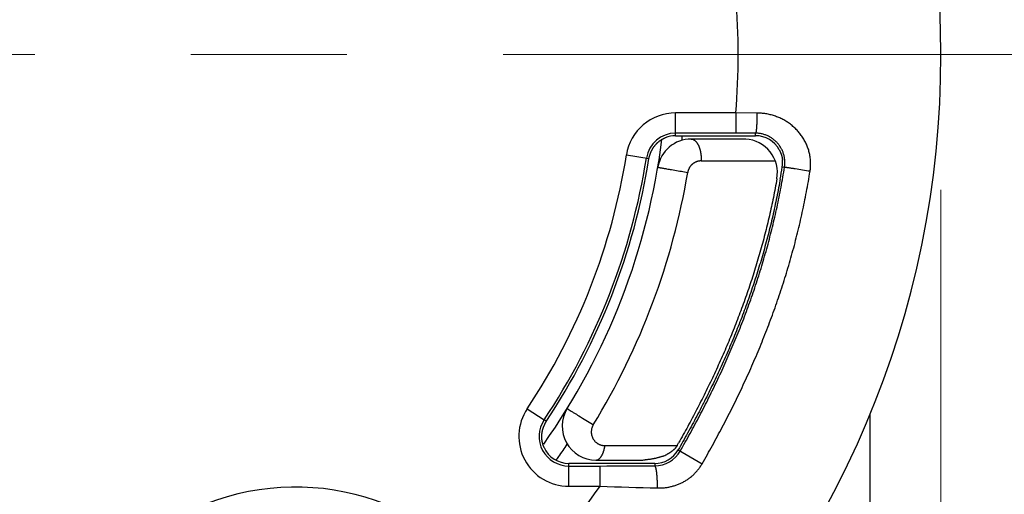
# Model space of a CAD drawing. Header units: millimetres. Extents: x 0 to 840, y 0 to 594.
# Tile 101 of 139: x 404 to 418, y 489 to 496. Entities that reach past the tile are written whole.
import ezdxf

# ---------------------------------------------------------------- set-up
doc = ezdxf.new("R2010")
doc.units = ezdxf.units.MM
doc.header["$LTSCALE"] = 0.36378
doc.linetypes.add('CENTER', pattern=[50.8, 31.75, -6.35, 6.35, -6.35])
doc.layers.add('NoLayerName_001', color=7, linetype='Continuous')
doc.styles.get("Standard").update_dxf_attribs({"font": 'txt', "bigfont": 'extfont2'})
doc.dimstyles.get("Standard").update_dxf_attribs({"dimtxt": 2.5, "dimasz": 2.5, "dimexe": 1, "dimexo": 1, "dimtad": 1, "dimdec": 3, "dimzin": 0, "dimdsep": 46, "dimtxsty": 'Standard', "dimcen": 2.5, "dimadec": 3, "dimazin": 0, "dimtfac": 0.75, "dimtdec": 3, "dimtmove": 0, "dimatfit": 3, "dimfxl": 1, "dimarcsym": 0})

# ---------------------------------------------------------------- blocks, each defined once
blk = doc.blocks.new('DIM_0002')
at = {"color": 3, "linetype": 'Continuous', "lineweight": 13}
blk.add_arc((51.634, 49.634), 49.634, 180, 90, dxfattribs=at)
blk = doc.blocks.new('_OPEN30')
at = {"color": 0, "linetype": 'ByBlock', "lineweight": -2}
for p, q in [((-1, 0.267949), (0, 0)), ((0, 0), (-1, -0.267949)), ((0, 0), (-1, 0))]:
    blk.add_line(p, q, dxfattribs=at)
blk = doc.blocks.new('*D76')
at = {"layer": 'Defpoints', "color": 0}
for p in [(417.248, 495.262), (489.197, 440.423), (489.197, 435.262)]:
    blk.add_point(p, dxfattribs=at)
at = {"layer": 'NoLayerName_001', "color": 0, "linetype": 'Continuous', "lineweight": 13}
for p, q in [((417.248, 493.262), (417.248, 438.423)), ((489.197, 437.262), (489.197, 442.423)), ((420.248, 440.423), (486.197, 440.423))]:
    blk.add_line(p, q, dxfattribs=at)
at = {"layer": 'NoLayerName_001', "color": 0, "lineweight": 13, "xscale": 3, "yscale": 3, "zscale": 3, "rotation": 180}
blk.add_blockref('_OPEN30', (417.248, 440.423), dxfattribs=at)
at = {"layer": 'NoLayerName_001', "color": 0, "lineweight": 13, "xscale": 3, "yscale": 3, "zscale": 3}
blk.add_blockref('_OPEN30', (489.197, 440.423), dxfattribs=at)
at = {"layer": 'NoLayerName_001', "color": 0, "lineweight": 13, "insert": (453.222, 445.923), "char_height": 7, "attachment_point": 5}
blk.add_mtext('\\W0.8000;７２', dxfattribs=at)
blk = doc.blocks.new('*D77')
at = {"layer": 'Defpoints', "color": 0}
for p in [(417.248, 495.262), (363.248, 484.685), (363.248, 440.423)]:
    blk.add_point(p, dxfattribs=at)
at = {"layer": 'NoLayerName_001', "color": 0, "linetype": 'Continuous', "lineweight": 13}
for p, q in [((417.248, 493.262), (417.248, 438.423)), ((363.248, 482.685), (363.248, 438.423)), ((414.248, 440.423), (366.248, 440.423))]:
    blk.add_line(p, q, dxfattribs=at)
at = {"layer": 'NoLayerName_001', "color": 0, "lineweight": 13, "xscale": 3, "yscale": 3, "zscale": 3, "rotation": 180}
blk.add_blockref('_OPEN30', (363.248, 440.423), dxfattribs=at)
at = {"layer": 'NoLayerName_001', "color": 0, "lineweight": 13, "xscale": 3, "yscale": 3, "zscale": 3}
blk.add_blockref('_OPEN30', (417.248, 440.423), dxfattribs=at)
at = {"layer": 'NoLayerName_001', "color": 0, "lineweight": 13, "insert": (373.478, 445.923), "char_height": 7, "attachment_point": 5}
blk.add_mtext('\\W0.8000;54', dxfattribs=at)

msp = doc.modelspace()

# ---------------------------------------------------------------- linework, layer by layer
at = {"layer": 'NoLayerName_001', "color": 2, "linetype": 'CENTER', "lineweight": 13}
msp.add_line((533.1971, 495.2623), (326.4104, 495.2623), dxfattribs=at)
at = {"layer": 'NoLayerName_001', "color": 8, "linetype": 'Continuous', "lineweight": 25}
for p, q in [((413.3213, 494.0628), (413.3214, 494.4002)), ((414.2137, 494.4), (413.3214, 494.4002)), ((414.2137, 494.4), (414.2136, 494.1)), ((414.5246, 494.3981), (414.2137, 494.4)), ((414.2136, 494.1), (413.3213, 494.1003)), ((414.5038, 494.0998), (414.2136, 494.1)), ((414.5038, 494.0628), (414.5038, 494.0998)), ((412.5929, 493.7785), (412.9296, 493.725)), ((413.6992, 493.6892), (414.7952, 493.6892)), ((414.8988, 493.5999), (414.9327, 493.5945)), ((411.125, 490.0222), (411.3746, 489.8558)), ((411.4095, 489.8325), (411.3746, 489.8558)), ((412.2748, 489.476), (413.3432, 489.476)), ((413.3587, 489.4136), (413.7146, 489.2091)), ((411.7402, 488.8743), (411.7398, 489.2128)), ((411.7398, 489.1743), (412.2024, 489.1748)), ((412.2026, 488.8748), (412.2024, 489.1748)), ((413.0118, 489.2128), (413.0118, 489.1764)), ((411.7402, 488.8743), (412.2026, 488.8748))]:
    msp.add_line(p, q, dxfattribs=at)
at = {"layer": 'NoLayerName_001', "color": 7, "linetype": 'Continuous', "lineweight": 25}
for p, q in [((413.3213, 494.0628), (413.5073, 494.0628)), ((413.5073, 494.0628), (413.6978, 494.0628)), ((414.3133, 494.0128), (413.5507, 494.0128)), ((413.6978, 494.0628), (414.2957, 494.0628)), ((414.2957, 494.0628), (414.3133, 494.0628)), ((414.3133, 494.0628), (414.5038, 494.0628)), ((414.8682, 493.4179), (414.8646, 493.3974)), ((416.1976, 489.9458), (416.1976, 485.3633)), ((413.3432, 489.476), (413.3487, 489.4857)), ((413.3487, 489.4857), (413.3603, 489.5061)), ((413.3603, 489.5061), (413.3663, 489.5167)), ((412.1418, 489.2128), (411.7398, 489.2128)), ((412.1418, 489.2628), (412.7955, 489.2628)), ((412.1818, 489.2128), (412.1418, 489.2128)), ((412.7955, 489.2128), (412.1818, 489.2128)), ((412.811, 489.2128), (412.7955, 489.2128)), ((413.0118, 489.2128), (412.811, 489.2128))]:
    msp.add_line(p, q, dxfattribs=at)
for centre, radius, start, end in [((403.2476, 495.2628), 14, 270, 90), ((403.1976, 495.2628), 10, 324.79689, 352.78769), ((413.5507, 493.5128), 0.5, 90, 170.40597), ((413.3211, 493.6641), 0.3987, 89.96619, 112.55507), ((414.3133, 492.9725), 1.0404, 87.49307, 90.00273), ((414.3273, 493.5128), 0.5, 350.00837, 86.38193), ((414.5039, 493.6629), 0.3999, 28.41244, 90.00918), ((403.2476, 495.2628), 9.8, 326.36354, 350.97515), ((414.5015, 493.6628), 0.4023, 350.99692, 5.5522), ((404.2274, 495.3011), 10.8062, 349.96407, 350.94232), ((412.1418, 489.7628), 0.5, 148.41188, 270), ((411.7398, 489.6129), 0.4, 204.00794, 269.99481), ((413.0117, 489.613), 0.4001, 270.01063, 330.12372), ((412.9046, 489.9208), 0.6426, 291.00861, 296.26737), ((412.7957, 490.3618), 1.099, 269.98742, 273.97897)]:
    msp.add_arc(centre, radius, start, end, dxfattribs=at)
at = {"layer": 'NoLayerName_001', "color": 8, "linetype": 'Continuous', "lineweight": 25}
for centre, radius, start, end in [((403.2476, 495.2628), 11, 355.50094, 4.49906), ((413.3212, 493.6629), 0.7374, 89.98286, 170.97848), ((413.3212, 493.6629), 0.4374, 89.98298, 170.97813), ((403.2138, 495.2599), 10.2784, 352.92404, 353.11139), ((403.2107, 495.2603), 10.2815, 353.11139, 353.31075), ((403.2731, 495.2557), 9.4362, 326.316, 350.99371), ((403.2732, 495.2556), 9.7361, 326.31554, 350.99332), ((403.158, 495.2602), 10.4875, 328.53149, 350.44874), ((411.7393, 489.6126), 0.7383, 146.30431, 270.06661), ((411.7393, 489.6126), 0.4383, 146.30386, 270.06717), ((403.2297, 495.2758), 10.2696, 324.51828, 325.7528), ((403.0238, 495.4212), 10.5216, 324.15808, 324.52452), ((413.0094, 489.6139), 0.4376, 270.31707, 330.16773), ((411.8353, 882.2792), 393.1046, 270.053506, 270.171491), ((407.6976, 485.2128), 3.65, 33.29974, 194.46645), ((403.2476, 495.2628), 11, 312.99091, 324.49824), ((419.4856, 722.3727), 233.6114, 268.213493, 268.422055)]:
    msp.add_arc(centre, radius, start, end, dxfattribs=at)
for points, knots in [([(414.5246, 494.3981), (414.5246, 494.3941), (414.5246, 494.3861), (414.5245, 494.3741), (414.5244, 494.3621), (414.5243, 494.35), (414.5241, 494.338), (414.5239, 494.326), (414.5236, 494.314), (414.5233, 494.302), (414.523, 494.2899), (414.5227, 494.2799), (414.5224, 494.2719), (414.5222, 494.2659), (414.522, 494.2599), (414.5218, 494.2539), (414.5215, 494.2479), (414.5213, 494.2419), (414.521, 494.2359), (414.5207, 494.2299), (414.5204, 494.2239), (414.5201, 494.2179), (414.5198, 494.2119), (414.5194, 494.2059), (414.519, 494.1999), (414.5187, 494.1939), (414.5183, 494.1879), (414.5178, 494.1819), (414.5174, 494.1759), (414.5169, 494.1699), (414.5164, 494.1639), (414.5158, 494.1579), (414.5152, 494.152), (414.5146, 494.146), (414.5139, 494.14), (414.5131, 494.1341), (414.5123, 494.1281), (414.5114, 494.1221), (414.5103, 494.1162), (414.5094, 494.1123), (414.5089, 494.1103)], [0, 0, 0, 0, 0.01202057, 0.02404121, 0.03606191, 0.04808266, 0.0601035, 0.07212443, 0.08414549, 0.09616671, 0.10818815, 0.12020984, 0.1262207, 0.13223149, 0.13824213, 0.14425256, 0.15026273, 0.15627257, 0.16228202, 0.16829106, 0.17429985, 0.1803087, 0.18631794, 0.19232789, 0.1983389, 0.20435131, 0.21036549, 0.21638126, 0.22239711, 0.22841135, 0.23442235, 0.24042854, 0.2464284, 0.25242201, 0.25841646, 0.264421, 0.27044536, 0.27649938, 0.28256386, 0.28857556, 0.28857556, 0.28857556, 0.28857556]), ([(414.5906, 494.3951), (414.5796, 494.3958), (414.5576, 494.3977), (414.5356, 494.3978), (414.5246, 494.3981)], [0, 0, 0, 0, 0.033056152, 0.066049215, 0.066049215, 0.066049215, 0.066049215]), ([(415.3108, 493.5355), (415.3123, 493.5464), (415.3157, 493.5682), (415.3184, 493.6011), (415.3198, 493.6341), (415.3195, 493.6672), (415.3177, 493.7002), (415.3144, 493.7331), (415.3095, 493.7658), (415.303, 493.7982), (415.2951, 493.8303), (415.2857, 493.862), (415.2749, 493.8932), (415.2626, 493.9238), (415.2489, 493.9539), (415.234, 493.9834), (415.2177, 494.0121), (415.2001, 494.0401), (415.1814, 494.0673), (415.1615, 494.0936), (415.1404, 494.1191), (415.1182, 494.1436), (415.095, 494.1672), (415.0708, 494.1898), (415.0457, 494.2114), (415.0197, 494.232), (414.9928, 494.2514), (414.9651, 494.2698), (414.9367, 494.287), (414.9076, 494.3031), (414.8778, 494.318), (414.8475, 494.3317), (414.8166, 494.3441), (414.7853, 494.3552), (414.7535, 494.3651), (414.7214, 494.3737), (414.689, 494.381), (414.6563, 494.387), (414.6235, 494.3919), (414.6015, 494.3939), (414.5906, 494.3951)], [0, 0, 0, 0, 0.0329824, 0.0660057, 0.0990564, 0.1321198, 0.1651813, 0.1982292, 0.2312661, 0.2642966, 0.2973241, 0.3303511, 0.3633796, 0.3964104, 0.4294422, 0.4624716, 0.4954938, 0.5285054, 0.5615136, 0.5945281, 0.6275568, 0.6606066, 0.693683, 0.7267889, 0.7599248, 0.7930894, 0.8262801, 0.8594934, 0.8927249, 0.92597, 0.9592239, 0.9924821, 1.0257411, 1.058998, 1.0922487, 1.1254871, 1.1587063, 1.1918981, 1.2250538, 1.2581643, 1.2581643, 1.2581643, 1.2581643]), ([(414.5089, 494.1103), (414.5084, 494.1084), (414.5078, 494.1044), (414.505, 494.1014), (414.5038, 494.0998)], [0, 0, 0, 0, 0.005914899, 0.01186799, 0.01186799, 0.01186799, 0.01186799]), ([(414.9327, 493.5945), (414.9338, 493.6027), (414.9363, 493.6192), (414.9379, 493.6442), (414.9383, 493.6693), (414.9372, 493.6944), (414.9347, 493.7194), (414.9308, 493.7443), (414.9255, 493.7688), (414.9188, 493.7931), (414.9106, 493.8169), (414.9011, 493.8401), (414.8903, 493.8628), (414.8782, 493.8847), (414.8649, 493.906), (414.8504, 493.9265), (414.8347, 493.9461), (414.818, 493.9647), (414.8001, 493.9824), (414.7814, 493.999), (414.7616, 494.0145), (414.7411, 494.0289), (414.7197, 494.0421), (414.6975, 494.054), (414.6747, 494.0646), (414.6513, 494.0738), (414.6274, 494.0817), (414.6031, 494.0882), (414.5785, 494.0933), (414.5537, 494.0969), (414.5288, 494.0993), (414.5121, 494.0995), (414.5038, 494.0998)], [0, 0, 0, 0, 0.02493893, 0.04995512, 0.07503287, 0.10015488, 0.12530341, 0.1504614, 0.17561355, 0.20074766, 0.22586149, 0.2509609, 0.27604995, 0.30113103, 0.32620558, 0.35127491, 0.37634094, 0.40140686, 0.42647564, 0.45154898, 0.47662802, 0.50171417, 0.52680988, 0.55191938, 0.57704909, 0.60219802, 0.6273539, 0.65250118, 0.67762252, 0.70269994, 0.72771596, 0.75265479, 0.75265479, 0.75265479, 0.75265479]), ([(413.5507, 494.0128), (413.5539, 494.0126), (413.5604, 494.0125), (413.5699, 494.0105), (413.5791, 494.0075), (413.588, 494.0035), (413.5963, 493.9986), (413.6042, 493.993), (413.6116, 493.9868), (413.6186, 493.98), (413.6251, 493.9729), (413.6312, 493.9654), (413.6369, 493.9576), (413.6423, 493.9496), (413.6473, 493.9414), (413.652, 493.9329), (413.6564, 493.9244), (413.6605, 493.9157), (413.6644, 493.9068), (413.668, 493.8979), (413.6714, 493.8889), (413.6746, 493.8798), (413.6775, 493.8706), (413.6803, 493.8613), (413.6828, 493.852), (413.6851, 493.8426), (413.6872, 493.8331), (413.6892, 493.8237), (413.691, 493.8142), (413.6926, 493.8046), (413.694, 493.7951), (413.6953, 493.7855), (413.6964, 493.7759), (413.6973, 493.7663), (413.6981, 493.7567), (413.6987, 493.747), (413.6992, 493.7374), (413.6995, 493.7278), (413.6997, 493.7181), (413.6997, 493.7117), (413.6997, 493.7085)], [0, 0, 0, 0, 0.00964737, 0.01934336, 0.02905734, 0.03874069, 0.0484057, 0.05807463, 0.06774125, 0.07739271, 0.08704184, 0.09669553, 0.10634991, 0.11599594, 0.12563699, 0.1352779, 0.14492011, 0.15456192, 0.16420107, 0.17384005, 0.18348166, 0.19312791, 0.20277999, 0.21243838, 0.22210283, 0.23177246, 0.24144574, 0.25112057, 0.2607943, 0.27046399, 0.28012876, 0.28978912, 0.29944555, 0.30909845, 0.31874816, 0.32839494, 0.33803901, 0.3476805, 0.35731951, 0.36695607, 0.36695607, 0.36695607, 0.36695607]), ([(413.6992, 493.6892), (413.6961, 493.6892), (413.6898, 493.6891), (413.6803, 493.6884), (413.671, 493.6873), (413.6616, 493.6857), (413.6523, 493.6838), (413.6432, 493.6813), (413.6341, 493.6785), (413.6252, 493.6752), (413.6165, 493.6715), (413.608, 493.6674), (413.5996, 493.6629), (413.5915, 493.658), (413.5837, 493.6528), (413.576, 493.6472), (413.5687, 493.6412), (413.5616, 493.6349), (413.5549, 493.6283), (413.5484, 493.6213), (413.5423, 493.6141), (413.5365, 493.6066), (413.5311, 493.5988), (413.526, 493.5908), (413.5214, 493.5825), (413.5171, 493.5741), (413.5132, 493.5654), (413.5097, 493.5566), (413.5067, 493.5476), (413.504, 493.5385), (413.5018, 493.5293), (413.5007, 493.5231), (413.5001, 493.52)], [0, 0, 0, 0, 0.00942957, 0.01887651, 0.02833716, 0.03780761, 0.04728392, 0.05676226, 0.06623912, 0.07571208, 0.0851817, 0.09464893, 0.10411439, 0.11357847, 0.12304152, 0.13250393, 0.14196629, 0.15142954, 0.16089447, 0.17036168, 0.17983165, 0.18930488, 0.19878204, 0.20826407, 0.2177517, 0.22724283, 0.23673404, 0.24622145, 0.25570093, 0.26516826, 0.27461934, 0.28405034, 0.28405034, 0.28405034, 0.28405034]), ([(413.6997, 493.7085), (413.6996, 493.7053), (413.6996, 493.6989), (413.6993, 493.6924), (413.6992, 493.6892)], [0, 0, 0, 0, 0.009634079, 0.019265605, 0.019265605, 0.019265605, 0.019265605]), ([(413.0577, 493.5962), (413.0594, 493.5958), (413.0628, 493.5949), (413.068, 493.594), (413.075, 493.5927), (413.0836, 493.5911), (413.0975, 493.5887), (413.1165, 493.5853), (413.1478, 493.5798), (413.1963, 493.5714), (413.2692, 493.5589), (413.3577, 493.5439), (413.4376, 493.5304), (413.4844, 493.5226), (413.5001, 493.52)], [0, 0, 0, 0, 0.00525619, 0.01055527, 0.01583983, 0.02639902, 0.03696302, 0.05808933, 0.08449428, 0.13202432, 0.20595991, 0.30630096, 0.40136091, 0.4488909, 0.4488909, 0.4488909, 0.4488909]), ([(413.389, 489.3963), (413.4137, 489.4397), (413.4633, 489.5265), (413.5361, 489.6575), (413.6077, 489.7892), (413.678, 489.9217), (413.7471, 490.0548), (413.8147, 490.1886), (413.881, 490.3231), (413.9458, 490.4583), (414.0091, 490.5942), (414.0708, 490.7309), (414.131, 490.8682), (414.1896, 491.0062), (414.2466, 491.1449), (414.3019, 491.2843), (414.3554, 491.4244), (414.4072, 491.5651), (414.4572, 491.7065), (414.5054, 491.8485), (414.5517, 491.9911), (414.5962, 492.1343), (414.6388, 492.2781), (414.6795, 492.4224), (414.7182, 492.5673), (414.7549, 492.7127), (414.7896, 492.8586), (414.8224, 493.005), (414.8531, 493.1518), (414.8817, 493.299), (414.9086, 493.4465), (414.9245, 493.5452), (414.9327, 493.5945)], [0, 0, 0, 0, 0.149903, 0.2998202, 0.4497466, 0.5996787, 0.7496139, 0.8995512, 1.0494907, 1.1994336, 1.3493794, 1.4993252, 1.6492692, 1.7992104, 1.9491492, 2.099087, 2.2490262, 2.3989697, 2.5489165, 2.6988655, 2.8488165, 2.99877, 3.1487275, 3.2986913, 3.4486644, 3.5986456, 3.7486289, 3.8986082, 4.0485779, 4.1985322, 4.3484658, 4.4983736, 4.4983736, 4.4983736, 4.4983736]), ([(413.7146, 489.2091), (413.7401, 489.2539), (413.7912, 489.3434), (413.8662, 489.4785), (413.9401, 489.6143), (414.0127, 489.7507), (414.0839, 489.8879), (414.1538, 490.0258), (414.2222, 490.1644), (414.2891, 490.3037), (414.3545, 490.4438), (414.4184, 490.5846), (414.4806, 490.7261), (414.5412, 490.8683), (414.6001, 491.0112), (414.6572, 491.1548), (414.7127, 491.2991), (414.7662, 491.4441), (414.818, 491.5898), (414.8679, 491.7361), (414.9159, 491.8831), (414.962, 492.0306), (415.0061, 492.1788), (415.0482, 492.3276), (415.0883, 492.4769), (415.1264, 492.6268), (415.1624, 492.7771), (415.1963, 492.928), (415.2282, 493.0793), (415.2579, 493.231), (415.2858, 493.383), (415.3023, 493.4847), (415.3108, 493.5355)], [0, 0, 0, 0, 0.1545372, 0.3090885, 0.463649, 0.618215, 0.772784, 0.927355, 1.0819283, 1.2365056, 1.3910862, 1.5456672, 1.7002463, 1.8548227, 2.0093965, 2.1639693, 2.3185437, 2.4731225, 2.6277048, 2.7822896, 2.9368763, 3.0914657, 3.2460592, 3.4006593, 3.5552692, 3.7098876, 3.8645082, 4.0191248, 4.1737312, 4.3283217, 4.4828907, 4.637433, 4.637433, 4.637433, 4.637433]), ([(415.3108, 493.5355), (415.2742, 493.5414), (415.2009, 493.5531), (415.1093, 493.5676), (415.0382, 493.5787), (414.9993, 493.5847), (414.9763, 493.5882), (414.9649, 493.59), (414.9557, 493.5913), (414.9465, 493.5927), (414.9396, 493.5936), (414.935, 493.5942), (414.9327, 493.5945)], [0, 0, 0, 0, 0.1113367, 0.22267354, 0.27834087, 0.32705356, 0.34097069, 0.34792761, 0.36184284, 0.36880827, 0.37575441, 0.38271866, 0.38271866, 0.38271866, 0.38271866]), ([(411.7159, 490.0247), (411.7174, 490.0237), (411.7218, 490.0207), (411.7294, 490.016), (411.7384, 490.0103), (411.7536, 490.0008), (411.7793, 489.9848), (411.8263, 489.9556), (411.8992, 489.9106), (411.9904, 489.8544), (412.0619, 489.8106), (412.0985, 489.7882), (412.103, 489.7854)], [0, 0, 0, 0, 0.0053278, 0.0160602, 0.02676627, 0.03747641, 0.06960325, 0.11779228, 0.20346083, 0.32660933, 0.43904929, 0.45511215, 0.45511215, 0.45511215, 0.45511215]), ([(412.103, 489.7854), (412.1007, 489.7813), (412.0958, 489.7732), (412.0898, 489.7602), (412.0846, 489.7469), (412.0803, 489.7331), (412.077, 489.7191), (412.0746, 489.7049), (412.0733, 489.6905), (412.0729, 489.6762), (412.0736, 489.6618), (412.0753, 489.6475), (412.078, 489.6334), (412.0817, 489.6196), (412.0863, 489.606), (412.0919, 489.5928), (412.0984, 489.5801), (412.1058, 489.5678), (412.114, 489.5561), (412.123, 489.545), (412.1328, 489.5346), (412.1433, 489.5248), (412.1545, 489.5158), (412.1662, 489.5077), (412.1786, 489.5004), (412.1915, 489.494), (412.2048, 489.4885), (412.2184, 489.484), (412.2323, 489.4805), (412.2464, 489.4779), (412.2606, 489.4763), (412.27, 489.4762), (412.2748, 489.476)], [0, 0, 0, 0, 0.01419645, 0.02846515, 0.04279354, 0.05716618, 0.07156621, 0.08597683, 0.10038275, 0.1147716, 0.12913701, 0.14348408, 0.15781842, 0.17214302, 0.18645923, 0.20076775, 0.21506964, 0.2293673, 0.24366458, 0.25796394, 0.27226645, 0.28657283, 0.30088446, 0.3152044, 0.32953839, 0.34389055, 0.35825281, 0.37261192, 0.38695242, 0.40125812, 0.41551362, 0.42970585, 0.42970585, 0.42970585, 0.42970585]), ([(412.1418, 489.2628), (412.1448, 489.2631), (412.1508, 489.2632), (412.1596, 489.2653), (412.1682, 489.2683), (412.1764, 489.2723), (412.1842, 489.277), (412.1915, 489.2824), (412.1983, 489.2884), (412.2046, 489.2948), (412.2104, 489.3016), (412.2159, 489.3087), (412.221, 489.3161), (412.2258, 489.3237), (412.2303, 489.3315), (412.2345, 489.3394), (412.2385, 489.3474), (412.2423, 489.3555), (412.2458, 489.3638), (412.249, 489.3721), (412.2521, 489.3805), (412.255, 489.389), (412.2577, 489.3975), (412.2603, 489.4061), (412.2626, 489.4147), (412.2648, 489.4234), (412.2669, 489.4321), (412.2687, 489.4408), (412.2705, 489.4496), (412.2721, 489.4584), (412.2735, 489.4672), (412.2743, 489.4731), (412.2748, 489.476)], [0, 0, 0, 0, 0.00893094, 0.01792768, 0.02701162, 0.03615484, 0.04529283, 0.05435144, 0.06334573, 0.07231708, 0.08129016, 0.09027462, 0.09926709, 0.10825346, 0.11722157, 0.12617644, 0.13512388, 0.14406817, 0.15301214, 0.16195722, 0.17090359, 0.17985024, 0.18879547, 0.19773933, 0.20668254, 0.21562546, 0.22456814, 0.23351032, 0.24245146, 0.25139074, 0.26032705, 0.26925906, 0.26925906, 0.26925906, 0.26925906]), ([(413.0229, 489.1638), (413.0214, 489.1664), (413.0195, 489.1722), (413.0141, 489.1748), (413.0118, 489.1764)], [0, 0, 0, 0, 0.008853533, 0.017085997, 0.017085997, 0.017085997, 0.017085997]), ([(413.0526, 488.8499), (413.0527, 488.8526), (413.0527, 488.8582), (413.0527, 488.8665), (413.0527, 488.8749), (413.0527, 488.8832), (413.0526, 488.8915), (413.0525, 488.8999), (413.0524, 488.9082), (413.0522, 488.9165), (413.0521, 488.9249), (413.0518, 488.9332), (413.0516, 488.9416), (413.0513, 488.9499), (413.0509, 488.9582), (413.0506, 488.9666), (413.0502, 488.9749), (413.0497, 488.9832), (413.0493, 488.9916), (413.0488, 488.9999), (413.0482, 489.0082), (413.0476, 489.0165), (413.047, 489.0249), (413.0463, 489.0332), (413.0455, 489.0415), (413.0447, 489.0498), (413.0439, 489.0581), (413.043, 489.0663), (413.042, 489.0746), (413.041, 489.0829), (413.0398, 489.0911), (413.0386, 489.0994), (413.0373, 489.1076), (413.0359, 489.1158), (413.0343, 489.1241), (413.0325, 489.1323), (413.0306, 489.1404), (413.0284, 489.1483), (413.0262, 489.1563), (413.0239, 489.1613), (413.0229, 489.1638)], [0, 0, 0, 0, 0.00833668, 0.01667292, 0.02500886, 0.03334465, 0.04168045, 0.05001641, 0.05835269, 0.06668944, 0.07502684, 0.08336504, 0.09170422, 0.10004455, 0.10838621, 0.11672937, 0.1250742, 0.13342049, 0.14176752, 0.1501146, 0.15846107, 0.16680631, 0.17514972, 0.18349076, 0.19182892, 0.20016374, 0.2084948, 0.21682175, 0.22514427, 0.23346251, 0.24178103, 0.2501073, 0.25844941, 0.26681615, 0.27521348, 0.28361143, 0.29195986, 0.30021018, 0.30835466, 0.31664624, 0.31664624, 0.31664624, 0.31664624]), ([(413.0526, 488.8499), (413.0614, 488.8498), (413.079, 488.8494), (413.1053, 488.85), (413.1316, 488.8514), (413.1579, 488.8538), (413.1841, 488.857), (413.2101, 488.8611), (413.236, 488.8661), (413.2618, 488.872), (413.2872, 488.8788), (413.3125, 488.8864), (413.3374, 488.895), (413.3621, 488.9044), (413.3864, 488.9147), (413.4103, 488.9258), (413.4337, 488.9378), (413.4568, 488.9506), (413.4793, 488.9643), (413.5014, 488.9788), (413.5229, 488.994), (413.5438, 489.0101), (413.5641, 489.0269), (413.5838, 489.0445), (413.6028, 489.0628), (413.6211, 489.0819), (413.6387, 489.1016), (413.6556, 489.1219), (413.6716, 489.1429), (413.6868, 489.1644), (413.7013, 489.1864), (413.7101, 489.2016), (413.7146, 489.2091)], [0, 0, 0, 0, 0.02630591, 0.05263905, 0.07899305, 0.1053619, 0.13174011, 0.15812283, 0.18450599, 0.2108865, 0.23726294, 0.26363498, 0.29000259, 0.31636611, 0.34272643, 0.36908504, 0.3954442, 0.4218062, 0.44817114, 0.47453885, 0.50090957, 0.52728414, 0.55366412, 0.58005191, 0.60645062, 0.63285852, 0.65926858, 0.68567325, 0.71206488, 0.73843595, 0.76477926, 0.79108817, 0.79108817, 0.79108817, 0.79108817])]:
    msp.add_open_spline(points, degree=3, knots=knots, dxfattribs=at)
at = {"layer": 'NoLayerName_001', "color": 7, "linetype": 'Continuous', "lineweight": 25}
for points, knots in [([(412.9262, 493.7256), (412.9269, 493.7289), (412.928, 493.7356), (412.9306, 493.7454), (412.9335, 493.7552), (412.9366, 493.7649), (412.9398, 493.7745), (412.943, 493.7842), (412.9462, 493.7938), (412.9496, 493.8034), (412.9532, 493.8129), (412.957, 493.8223), (412.9609, 493.8317), (412.9652, 493.8409), (412.9696, 493.8501), (412.9744, 493.859), (412.9794, 493.8679), (412.9847, 493.8766), (412.9902, 493.8851), (412.996, 493.8935), (413.0019, 493.9017), (413.0081, 493.9098), (413.0145, 493.9178), (413.021, 493.9256), (413.0277, 493.9332), (413.0347, 493.9407), (413.0418, 493.948), (413.0491, 493.9551), (413.0565, 493.962), (413.0642, 493.9688), (413.072, 493.9753), (413.08, 493.9816), (413.0882, 493.9877), (413.0966, 493.9936), (413.1051, 493.9992), (413.1137, 494.0047), (413.1225, 494.0099), (413.1314, 494.0148), (413.1404, 494.0196), (413.1465, 494.0226), (413.1495, 494.0241)], [0, 0, 0, 0, 0.01014797, 0.02030606, 0.03048584, 0.04067469, 0.05085166, 0.06101436, 0.07116758, 0.08131728, 0.09147106, 0.10163389, 0.11180131, 0.12196881, 0.1321336, 0.14229477, 0.15245415, 0.1626153, 0.17278058, 0.18295096, 0.1931261, 0.20330484, 0.21348622, 0.2236695, 0.23385412, 0.24403975, 0.25422629, 0.26441388, 0.27460294, 0.28479413, 0.29498844, 0.30518666, 0.31538807, 0.32559148, 0.33579555, 0.34599881, 0.3561997, 0.36639659, 0.37658778, 0.38677153, 0.38677153, 0.38677153, 0.38677153]), ([(413.1495, 494.0241), (413.1526, 494.0255), (413.1587, 494.0284), (413.165, 494.031), (413.1681, 494.0323)], [0, 0, 0, 0, 0.010174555, 0.020338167, 0.020338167, 0.020338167, 0.020338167]), ([(414.8556, 493.8532), (414.8573, 493.8501), (414.8606, 493.8439), (414.8652, 493.8343), (414.8697, 493.8247), (414.8738, 493.8149), (414.8777, 493.805), (414.8814, 493.795), (414.8847, 493.7849), (414.8879, 493.7747), (414.8907, 493.7644), (414.8933, 493.7541), (414.8956, 493.7437), (414.8976, 493.7332), (414.8993, 493.7228), (414.9008, 493.7123), (414.9015, 493.7052), (414.9019, 493.7017)], [0, 0, 0, 0, 0.0105701, 0.02116382, 0.03177792, 0.04240898, 0.05305344, 0.0637076, 0.07436766, 0.0850298, 0.09569011, 0.10634474, 0.11698984, 0.12762163, 0.13823643, 0.14883069, 0.15940102, 0.15940102, 0.15940102, 0.15940102]), ([(414.8646, 493.3974), (414.8559, 493.3506), (414.839, 493.257), (414.8109, 493.1171), (414.7812, 492.9776), (414.7497, 492.8384), (414.7163, 492.6996), (414.6812, 492.5613), (414.6442, 492.4235), (414.6054, 492.2861), (414.5649, 492.1493), (414.5227, 492.013), (414.4787, 491.8773), (414.4331, 491.7421), (414.3858, 491.6075), (414.3369, 491.4734), (414.2864, 491.34), (414.2343, 491.2072), (414.1807, 491.0749), (414.1256, 490.9433), (414.069, 490.8123), (414.011, 490.682), (413.9516, 490.5523), (413.8907, 490.4232), (413.8286, 490.2947), (413.7651, 490.167), (413.7003, 490.0398), (413.6343, 489.9133), (413.5672, 489.7874), (413.4988, 489.6622), (413.4295, 489.5375), (413.3822, 489.455), (413.3587, 489.4136)], [0, 0, 0, 0, 0.1426519, 0.285326, 0.4280173, 0.5707208, 0.7134311, 0.8561429, 0.9988508, 1.1415499, 1.2842405, 1.4269258, 1.5696082, 1.7122889, 1.8549685, 1.9976467, 2.1403227, 2.2829977, 2.425674, 2.5683529, 2.7110349, 2.8537198, 2.9964064, 3.1390927, 3.2817777, 3.4244625, 3.5671472, 3.709831, 3.8525117, 3.9951864, 4.1378509, 4.2805002, 4.2805002, 4.2805002, 4.2805002]), ([(414.8196, 493.4234), (414.8112, 493.3776), (414.7948, 493.286), (414.7677, 493.149), (414.739, 493.0124), (414.7085, 492.8761), (414.6762, 492.7402), (414.6422, 492.6048), (414.6066, 492.4697), (414.5692, 492.3352), (414.5302, 492.2011), (414.4894, 492.0675), (414.4471, 491.9345), (414.4032, 491.8019), (414.3576, 491.6699), (414.3105, 491.5385), (414.2619, 491.4076), (414.2117, 491.2773), (414.16, 491.1476), (414.1069, 491.0185), (414.0523, 490.89), (413.9963, 490.7621), (413.939, 490.6348), (413.8803, 490.5081), (413.8203, 490.382), (413.759, 490.2565), (413.6965, 490.1317), (413.6327, 490.0075), (413.5678, 489.8839), (413.5018, 489.7609), (413.4347, 489.6384), (413.389, 489.5573), (413.3663, 489.5167)], [0, 0, 0, 0, 0.1395944, 0.2792092, 0.4188407, 0.5584849, 0.6981375, 0.8377937, 0.9774485, 1.1170969, 1.2567375, 1.3963726, 1.5360041, 1.675633, 1.81526, 1.9548852, 2.0945079, 2.2341278, 2.3737469, 2.5133672, 2.6529895, 2.7926142, 2.9322405, 3.0718669, 3.2114914, 3.3511133, 3.4907335, 3.6303519, 3.7699676, 3.9095783, 4.0491812, 4.1887722, 4.1887722, 4.1887722, 4.1887722]), ([(411.3744, 489.4501), (411.3731, 489.4532), (411.3704, 489.4593), (411.3667, 489.4686), (411.3632, 489.478), (411.3599, 489.4876), (411.3569, 489.4971), (411.3541, 489.5068), (411.3516, 489.5166), (411.3494, 489.5264), (411.3474, 489.5362), (411.3456, 489.5461), (411.3441, 489.5561), (411.3429, 489.5661), (411.3419, 489.5761), (411.3412, 489.5861), (411.3408, 489.5961), (411.3406, 489.6062), (411.3407, 489.6162), (411.341, 489.6262), (411.3415, 489.6363), (411.3423, 489.6463), (411.3433, 489.6563), (411.3445, 489.6662), (411.346, 489.6761), (411.3478, 489.686), (411.3498, 489.6958), (411.3521, 489.7056), (411.3548, 489.7153), (411.3577, 489.7248), (411.3608, 489.7344), (411.3642, 489.7438), (411.3678, 489.7532), (411.3716, 489.7624), (411.3755, 489.7716), (411.3796, 489.7808), (411.3837, 489.7899), (411.3879, 489.799), (411.3921, 489.8081), (411.3952, 489.8141), (411.3966, 489.8171)], [0, 0, 0, 0, 0.01002267, 0.02005563, 0.03009723, 0.04014579, 0.05019967, 0.06025726, 0.07031703, 0.08037751, 0.09043734, 0.10049527, 0.11055021, 0.12060163, 0.13065036, 0.14069725, 0.15074291, 0.16078764, 0.17083154, 0.18087446, 0.19091604, 0.20095574, 0.21099281, 0.22102628, 0.23105509, 0.24107903, 0.25109915, 0.26111779, 0.27113835, 0.28116236, 0.29118889, 0.30121517, 0.31123678, 0.32124982, 0.3312595, 0.34127284, 0.35129541, 0.3613317, 0.37137852, 0.38141611, 0.38141611, 0.38141611, 0.38141611]), ([(411.3966, 489.8171), (411.3982, 489.8201), (411.4013, 489.826), (411.405, 489.8316), (411.4067, 489.8344)], [0, 0, 0, 0, 0.01001736, 0.020025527, 0.020025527, 0.020025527, 0.020025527]), ([(413.3158, 489.4377), (413.3141, 489.4358), (413.3106, 489.4318), (413.3051, 489.4261), (413.2996, 489.4205), (413.2939, 489.415), (413.288, 489.4097), (413.282, 489.4045), (413.276, 489.3994), (413.2698, 489.3945), (413.2635, 489.3897), (413.2571, 489.385), (413.2506, 489.3804), (413.244, 489.376), (413.2374, 489.3717), (413.2306, 489.3675), (413.2239, 489.3634), (413.217, 489.3594), (413.2101, 489.3555), (413.2031, 489.3518), (413.1961, 489.3481), (413.1914, 489.3457), (413.189, 489.3446)], [0, 0, 0, 0, 0.0078992, 0.01580041, 0.02370448, 0.03161152, 0.03952094, 0.04743191, 0.05534507, 0.0632612, 0.07118076, 0.07910388, 0.08703038, 0.09495978, 0.10289133, 0.11082401, 0.11875655, 0.12668742, 0.13461488, 0.14253698, 0.15045154, 0.15835622, 0.15835622, 0.15835622, 0.15835622]), ([(413.3432, 489.476), (413.3427, 489.4751), (413.3416, 489.4733), (413.34, 489.4706), (413.3384, 489.4679), (413.3367, 489.4653), (413.3349, 489.4627), (413.3332, 489.4601), (413.3314, 489.4575), (413.3295, 489.4549), (413.3277, 489.4524), (413.3258, 489.4499), (413.3238, 489.4474), (413.3219, 489.4449), (413.3199, 489.4425), (413.3179, 489.4401), (413.3165, 489.4385), (413.3158, 489.4377)], [0, 0, 0, 0, 0.003140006, 0.00628143, 0.009424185, 0.01256815, 0.015713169, 0.018859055, 0.022005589, 0.025152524, 0.028299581, 0.031446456, 0.034592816, 0.037738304, 0.040882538, 0.04402511, 0.047165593, 0.047165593, 0.047165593, 0.047165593]), ([(413.135, 489.3209), (413.1294, 489.3188), (413.1182, 489.3146), (413.1012, 489.3088), (413.0841, 489.3033), (413.0669, 489.2983), (413.0495, 489.2936), (413.032, 489.2892), (413.0145, 489.2853), (412.9968, 489.2816), (412.9791, 489.2784), (412.9613, 489.2754), (412.9435, 489.2728), (412.9256, 489.2705), (412.9077, 489.2685), (412.8899, 489.2668), (412.8779, 489.266), (412.872, 489.2655)], [0, 0, 0, 0, 0.01792836, 0.03587195, 0.05383144, 0.07180667, 0.08979668, 0.10779977, 0.12581353, 0.14383487, 0.16186007, 0.17988481, 0.1979042, 0.2159128, 0.23390469, 0.25187347, 0.26981229, 0.26981229, 0.26981229, 0.26981229])]:
    msp.add_open_spline(points, degree=3, knots=knots, dxfattribs=at)

# ---------------------------------------------------------------- block references
at = {"layer": 'NoLayerName_001', "color": 3, "linetype": 'Continuous', "lineweight": 13}
msp.add_blockref('DIM_0002', (351.5632, 445.6284), dxfattribs=at)

# ---------------------------------------------------------------- dimensions: what is measured, and where the dimension line sits
dim = msp.add_linear_dim(base=(363.2476, 440.4226), p1=(417.2476, 495.2623), p2=(363.2476, 484.685), angle=180, text='\\W0.8000;<>', dimstyle='Standard', override={"dimtxt": 7, "dimasz": 3, "dimexe": 2, "dimexo": 2, "dimgap": 2, "dimzin": 8, "dimblk": 'OPEN30', "dimclrd": 0, "dimclre": 0, "dimclrt": 0, "dimtp": 0, "dimtm": 0, "dimlwd": 13, "dimlwe": 13}, dxfattribs=at)
dim.commit()
dim.dimension.update_dxf_attribs({"geometry": '*D77', "text_midpoint": (373.4779, 440.4226), "dimtype": 160})
dim = msp.add_linear_dim(base=(489.1971, 440.4226), p1=(417.2476, 495.2623), p2=(489.1971, 435.2623), text='\\W0.8000;７２', dimstyle='Standard', override={"dimtxt": 7, "dimasz": 3, "dimexe": 2, "dimexo": 2, "dimgap": 2, "dimzin": 8, "dimblk": 'OPEN30', "dimclrd": 0, "dimclre": 0, "dimclrt": 0, "dimtp": 0, "dimtm": 0, "dimlwd": 13, "dimlwe": 13}, dxfattribs=at)
dim.commit()
dim.dimension.update_dxf_attribs({"geometry": '*D76', "text_midpoint": (453.2223, 440.4226), "dimtype": 160})

doc.saveas('drawing.dxf')
